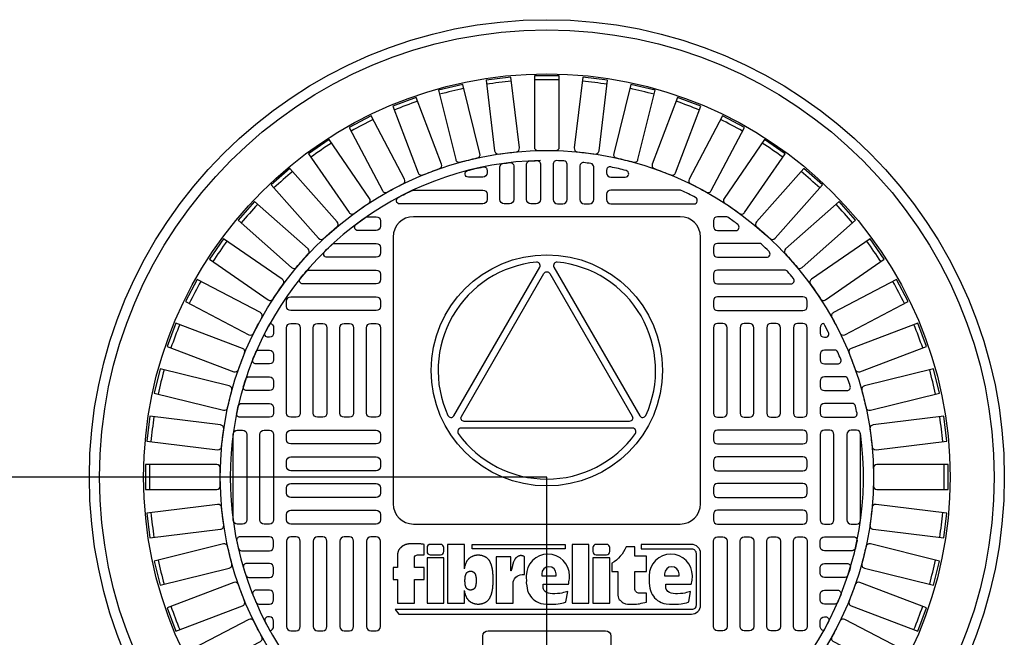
# Model space of a CAD drawing. Extents: x -285 to 5863, y 308 to 3178.
# Tile 226 of 256: x 412 to 430, y 1525 to 1536. Entities that reach past the tile are written whole.
import ezdxf

# ---------------------------------------------------------------- set-up
doc = ezdxf.new("R2010")
doc.units = 0
doc.header["$MEASUREMENT"] = 0
doc.layers.get('0').update_dxf_attribs({"color": 255, "linetype": 'CONTINUOUS'})
doc.layers.add('MONITOR-WELL-COVER', color=2, linetype='CONTINUOUS')
doc.layers.add('MONITOR-WELL-COVER-HATCH', color=252, linetype='CONTINUOUS')

# ---------------------------------------------------------------- blocks, each defined once
blk = doc.blocks.new('A$C50C34665')
at = {"layer": 'MONITOR-WELL-COVER', "color": 2}
for points in [[(-14.269, 5.835), (-14.269, 4.506), (-14.697, 4.506), (-14.697, 3.352), (-14.269, 3.352), (-14.269, 1.045), (-12.643, 1.045), (-12.643, 3.352), (-11.709, 3.352), (-11.709, 4.506), (-12.643, 4.506), (-12.643, 5.428, -0.414214), (-12.331, 5.741), (-11.709, 5.741), (-11.709, 6.746)], [(-3.274, 4.189), (-3.305, 4.189), (-3.305, 5.557), (-4.727, 5.557), (-4.727, 1.045), (-3.101, 1.045), (-3.101, 2.942, -0.414214), (-2.226, 3.817), (-1.997, 3.817), (-1.997, 5.557, 0.015515), (-2.068, 5.593, 0.024733), (-2.115, 5.612, 0.005946), (-2.197, 5.64, 0.01287), (-2.235, 5.651, 0.049414), (-2.322, 5.665, 0.053929), (-2.402, 5.662, 0.036627), (-2.478, 5.644, 0.042565), (-2.54, 5.619, 0.006291), (-2.594, 5.591, 0.008872), (-2.632, 5.57, 0.009321), (-2.693, 5.533, 0.009742), (-2.749, 5.495, 0.028906), (-2.803, 5.453, 0.027693), (-2.853, 5.404, 0.02663), (-2.901, 5.346, 0.041647), (-2.926, 5.305, 0.000265), (-2.952, 5.253, 0.000163), (-2.994, 5.169, 0.000116), (-3.042, 5.073, 0.000666), (-3.051, 5.056, 0.034843), (-3.064, 5.023, 0.014153), (-3.09, 4.939, 0.001676), (-3.109, 4.866, -0.00303), (-3.129, 4.793, -0.000398), (-3.148, 4.723, 0.000724), (-3.168, 4.652, 0.00166), (-3.191, 4.567, 0.006697), (-3.196, 4.546, 0.003794), (-3.2, 4.526, 0.000693), (-3.224, 4.418, 0.000272), (-3.227, 4.405, 0.00002), (-3.267, 4.223, 0.002677), (-3.272, 4.197, 0.000101), (-3.274, 4.189)]]:
    blk.add_lwpolyline(points, format="xyb", dxfattribs=at)
for points in [[(9.294, 6.746), (9.294, 6.308), (14.185, 6.308, -0.414214), (14.596, 5.896), (14.596, 0.849, -0.414214), (14.185, 0.438), (-14.489, 0.438), (-14.159, 0), (14.159, 0, 0.414214), (15.034, 0.875), (15.034, 5.871, 0.414214), (14.159, 6.746)], [(-11.107, 5.741), (-10.106, 5.741, 0.414214), (-9.793, 6.053), (-9.793, 6.433, 0.414214), (-10.106, 6.746), (-11.107, 6.746, 0.414214), (-11.419, 6.433), (-11.419, 6.053, 0.414214)], [(4.943, 5.741), (5.943, 5.741, 0.414214), (6.256, 6.053), (6.256, 6.433, 0.414214), (5.943, 6.746), (4.943, 6.746, 0.414214), (4.63, 6.433), (4.63, 6.053, 0.414214)], [(2.196, 2.199), (1.926, 2.123), (1.782, 2.08), (1.633, 2.042), (1.431, 2.003), (1.205, 1.979), (0.931, 1.97), (0.73, 1.965), (0.504, 1.984), (0.321, 2.018), (0.139, 2.08), (-0.001, 2.186), (-0.092, 2.277), (-0.168, 2.409), (-0.193, 2.505), (-0.193, 2.89), (2.254, 2.89), (2.293, 3.008), (2.311, 3.118), (2.338, 3.294), (2.354, 3.427), (2.36, 3.554), (2.365, 3.707, 1), (-1.821, 3.707), (-1.818, 3.497), (-1.813, 3.24), (-1.818, 3.022), (-1.779, 2.746), (-1.74, 2.508), (-1.692, 2.29), (-1.6, 2.038), (-1.517, 1.888), (-1.406, 1.733), (-1.299, 1.588), (-1.153, 1.442), (-1.003, 1.331), (-0.824, 1.214), (-0.644, 1.127), (-0.411, 1.04), (-0.159, 0.987), (0.147, 0.953), (0.467, 0.948), (0.738, 0.948), (1.034, 0.967), (1.262, 0.996), (1.447, 1.02), (1.611, 1.064), (1.781, 1.103), (1.97, 1.161), (2.009, 1.179)], [(9.823, 1.167), (9.823, 2.024), (9.106, 2.024, -0.414214), (8.668, 2.462), (8.668, 4.125), (9.823, 4.125), (9.823, 5.597), (8.668, 5.597), (8.668, 6.509), (7.832, 6.509, -0.161868), (6.458, 4.921), (6.458, 4.119), (7.043, 4.119), (7.043, 1.839), (7.075, 1.669), (7.115, 1.535), (7.176, 1.429), (7.255, 1.334), (7.346, 1.246), (7.452, 1.158), (7.549, 1.094), (7.774, 1.003), (7.966, 0.967), (8.133, 0.949), (8.276, 0.949), (8.468, 0.949), (8.665, 0.949), (8.83, 0.961), (9, 0.982), (9.137, 1.009), (9.286, 1.046), (9.441, 1.079), (9.635, 1.125)], [(11.69, 2.505), (11.69, 2.89), (14.137, 2.89), (14.176, 3.008), (14.195, 3.118), (14.221, 3.294), (14.238, 3.427), (14.244, 3.554), (14.248, 3.707, 1), (10.063, 3.707), (10.065, 3.497), (10.07, 3.24), (10.065, 3.022), (10.104, 2.746), (10.143, 2.508), (10.192, 2.29), (10.284, 2.038), (10.366, 1.888), (10.478, 1.733), (10.584, 1.588), (10.73, 1.442), (10.88, 1.331), (11.06, 1.214), (11.239, 1.127), (11.472, 1.04), (11.724, 0.987), (12.03, 0.953), (12.35, 0.948), (12.622, 0.948), (12.918, 0.967), (13.146, 0.996), (13.33, 1.02), (13.495, 1.064), (13.665, 1.103), (13.854, 1.161), (13.893, 1.179), (14.079, 2.199), (13.809, 2.123), (13.665, 2.08), (13.516, 2.042), (13.314, 2.003), (13.089, 1.979), (12.815, 1.97), (12.613, 1.965), (12.387, 1.984), (12.205, 2.018), (12.022, 2.08), (11.883, 2.186), (11.791, 2.277), (11.715, 2.409)], [(1.07, 3.707), (1.07, 3.888, 1), (-0.329, 3.888), (-0.329, 3.707)], [(12.953, 3.707), (12.953, 3.888, 1), (11.554, 3.888), (11.554, 3.707)]]:
    blk.add_lwpolyline(points, format="xyb", close=True, dxfattribs=at)
for points in [[(-11.709, 6.746), (-11.801, 6.758), (-11.882, 6.768), (-11.953, 6.777), (-12.016, 6.784), (-12.071, 6.791), (-12.121, 6.796), (-12.168, 6.8), (-12.212, 6.803), (-12.255, 6.806), (-12.297, 6.808), (-12.339, 6.81), (-12.381, 6.811), (-12.422, 6.812), (-12.463, 6.813), (-12.504, 6.814), (-12.545, 6.814), (-12.586, 6.814), (-12.627, 6.814), (-12.669, 6.814), (-12.711, 6.814), (-12.753, 6.814), (-12.796, 6.813), (-12.84, 6.811), (-12.884, 6.81), (-12.93, 6.808), (-12.975, 6.805), (-13.021, 6.802), (-13.067, 6.799), (-13.111, 6.795), (-13.154, 6.791), (-13.196, 6.786), (-13.235, 6.781), (-13.271, 6.776), (-13.306, 6.77), (-13.338, 6.764), (-13.368, 6.757), (-13.396, 6.751), (-13.424, 6.744), (-13.45, 6.736), (-13.476, 6.729), (-13.501, 6.721), (-13.525, 6.713), (-13.549, 6.704), (-13.573, 6.695), (-13.597, 6.686), (-13.62, 6.676), (-13.643, 6.665), (-13.665, 6.653), (-13.688, 6.641), (-13.71, 6.628), (-13.731, 6.614), (-13.752, 6.6), (-13.772, 6.586), (-13.792, 6.572), (-13.81, 6.558), (-13.827, 6.545), (-13.843, 6.532), (-13.858, 6.519), (-13.873, 6.507), (-13.887, 6.494), (-13.901, 6.481), (-13.915, 6.468), (-13.93, 6.454), (-13.946, 6.44), (-13.963, 6.424), (-13.981, 6.408), (-13.999, 6.39), (-14.018, 6.372), (-14.037, 6.353), (-14.055, 6.334), (-14.073, 6.314), (-14.091, 6.293), (-14.107, 6.272), (-14.123, 6.25), (-14.137, 6.227), (-14.151, 6.204), (-14.164, 6.179), (-14.177, 6.153), (-14.189, 6.125), (-14.2, 6.096), (-14.211, 6.064), (-14.221, 6.032), (-14.231, 5.998), (-14.24, 5.964), (-14.248, 5.931), (-14.256, 5.898), (-14.263, 5.865), (-14.269, 5.835)], [(-7.802, 4.377), (-7.802, 6.746), (-9.428, 6.746), (-9.428, 1.045), (-7.802, 1.045), (-7.802, 2.293)], [(-7.802, 4.377), (-7.798, 4.4), (-7.789, 4.446), (-7.779, 4.492), (-7.769, 4.537), (-7.759, 4.582), (-7.748, 4.626), (-7.737, 4.668), (-7.726, 4.71), (-7.714, 4.751), (-7.702, 4.791), (-7.689, 4.829), (-7.676, 4.868), (-7.662, 4.905), (-7.647, 4.941), (-7.632, 4.977), (-7.616, 5.011), (-7.599, 5.045), (-7.582, 5.079), (-7.564, 5.112), (-7.545, 5.144), (-7.526, 5.176), (-7.505, 5.207), (-7.484, 5.237), (-7.462, 5.267), (-7.439, 5.297), (-7.415, 5.325), (-7.391, 5.352), (-7.366, 5.379), (-7.34, 5.404), (-7.313, 5.428), (-7.286, 5.452), (-7.258, 5.474), (-7.229, 5.495), (-7.198, 5.515), (-7.167, 5.534), (-7.135, 5.553), (-7.101, 5.571), (-7.065, 5.589), (-7.029, 5.606), (-6.991, 5.622), (-6.953, 5.637), (-6.914, 5.651), (-6.874, 5.665), (-6.834, 5.677), (-6.793, 5.688), (-6.752, 5.697), (-6.711, 5.705), (-6.67, 5.712), (-6.629, 5.718), (-6.588, 5.722), (-6.547, 5.725), (-6.506, 5.727), (-6.464, 5.727), (-6.423, 5.727), (-6.382, 5.725), (-6.341, 5.722), (-6.3, 5.718), (-6.259, 5.712), (-6.218, 5.705), (-6.177, 5.697), (-6.136, 5.688), (-6.095, 5.677), (-6.055, 5.665), (-6.015, 5.651), (-5.976, 5.637), (-5.938, 5.622), (-5.9, 5.606), (-5.864, 5.589), (-5.828, 5.571), (-5.794, 5.553), (-5.762, 5.534), (-5.731, 5.515), (-5.7, 5.495), (-5.671, 5.474), (-5.643, 5.452), (-5.616, 5.428), (-5.589, 5.404), (-5.563, 5.379), (-5.538, 5.352), (-5.514, 5.325), (-5.49, 5.297), (-5.467, 5.267), (-5.445, 5.237), (-5.424, 5.207), (-5.403, 5.176), (-5.384, 5.144), (-5.365, 5.112), (-5.347, 5.079), (-5.33, 5.045), (-5.313, 5.011), (-5.297, 4.977), (-5.282, 4.941), (-5.267, 4.905), (-5.253, 4.868), (-5.24, 4.829), (-5.227, 4.791), (-5.215, 4.751), (-5.203, 4.71), (-5.192, 4.668), (-5.181, 4.626), (-5.17, 4.582), (-5.16, 4.537), (-5.15, 4.492), (-5.14, 4.446), (-5.131, 4.4), (-5.122, 4.354), (-5.114, 4.308), (-5.107, 4.263), (-5.101, 4.219), (-5.096, 4.177), (-5.091, 4.136), (-5.087, 4.095), (-5.083, 4.056), (-5.08, 4.017), (-5.078, 3.978), (-5.075, 3.94), (-5.073, 3.903), (-5.07, 3.865), (-5.067, 3.827), (-5.065, 3.789), (-5.062, 3.752), (-5.059, 3.715), (-5.057, 3.678), (-5.054, 3.642), (-5.052, 3.606), (-5.05, 3.571), (-5.049, 3.536), (-5.047, 3.502), (-5.046, 3.468), (-5.045, 3.434), (-5.045, 3.401), (-5.044, 3.368), (-5.044, 3.335), (-5.044, 3.302), (-5.045, 3.268), (-5.045, 3.235), (-5.046, 3.201), (-5.047, 3.168), (-5.049, 3.133), (-5.05, 3.099), (-5.052, 3.063), (-5.054, 3.028), (-5.057, 2.991), (-5.059, 2.955), (-5.062, 2.918), (-5.065, 2.88), (-5.067, 2.843), (-5.07, 2.805), (-5.073, 2.767), (-5.075, 2.729), (-5.078, 2.691), (-5.08, 2.653), (-5.083, 2.614), (-5.087, 2.574), (-5.091, 2.534), (-5.096, 2.493), (-5.101, 2.45), (-5.107, 2.406), (-5.114, 2.361), (-5.122, 2.316), (-5.131, 2.27), (-5.14, 2.224), (-5.15, 2.178), (-5.16, 2.132), (-5.17, 2.088), (-5.181, 2.044), (-5.192, 2.001), (-5.203, 1.96), (-5.215, 1.919), (-5.227, 1.879), (-5.24, 1.84), (-5.253, 1.802), (-5.267, 1.765), (-5.282, 1.729), (-5.297, 1.693), (-5.313, 1.658), (-5.33, 1.624), (-5.347, 1.591), (-5.365, 1.558), (-5.384, 1.526), (-5.403, 1.494), (-5.424, 1.463), (-5.445, 1.432), (-5.467, 1.402), (-5.49, 1.373), (-5.514, 1.344), (-5.538, 1.317), (-5.563, 1.291), (-5.589, 1.265), (-5.616, 1.241), (-5.643, 1.218), (-5.671, 1.196), (-5.7, 1.175), (-5.731, 1.155), (-5.762, 1.135), (-5.794, 1.116), (-5.828, 1.098), (-5.864, 1.081), (-5.9, 1.064), (-5.938, 1.048), (-5.976, 1.032), (-6.015, 1.018), (-6.055, 1.005), (-6.095, 0.993), (-6.136, 0.982), (-6.177, 0.973), (-6.218, 0.964), (-6.259, 0.958), (-6.3, 0.952), (-6.341, 0.948), (-6.382, 0.945), (-6.423, 0.943), (-6.464, 0.942), (-6.506, 0.943), (-6.547, 0.945), (-6.588, 0.948), (-6.629, 0.952), (-6.67, 0.958), (-6.711, 0.964), (-6.752, 0.973), (-6.793, 0.982), (-6.834, 0.993), (-6.874, 1.005), (-6.914, 1.018), (-6.953, 1.032), (-6.991, 1.048), (-7.029, 1.064), (-7.065, 1.081), (-7.101, 1.098), (-7.135, 1.116), (-7.167, 1.135), (-7.198, 1.155), (-7.229, 1.175), (-7.258, 1.196), (-7.286, 1.218), (-7.313, 1.241), (-7.34, 1.265), (-7.366, 1.291), (-7.391, 1.317), (-7.415, 1.344), (-7.439, 1.373), (-7.462, 1.402), (-7.484, 1.432), (-7.505, 1.463), (-7.526, 1.494), (-7.545, 1.526), (-7.564, 1.558), (-7.582, 1.591), (-7.599, 1.624), (-7.616, 1.658), (-7.632, 1.693), (-7.647, 1.729), (-7.662, 1.765), (-7.676, 1.802), (-7.689, 1.84), (-7.702, 1.879), (-7.714, 1.919), (-7.726, 1.96), (-7.737, 2.001), (-7.748, 2.044), (-7.759, 2.088), (-7.769, 2.132), (-7.779, 2.178), (-7.789, 2.224), (-7.798, 2.27), (-7.802, 2.293)]]:
    blk.add_lwpolyline(points, dxfattribs=at)
for points in [[(-7.065, 6.308), (-7.065, 6.746), (1.945, 6.746), (1.945, 6.308)], [(2.608, 1.045), (4.234, 1.045), (4.234, 6.746), (2.608, 6.746)], [(-11.419, 1.045), (-9.793, 1.045), (-9.793, 5.446), (-11.419, 5.446)], [(4.63, 1.045), (6.256, 1.045), (6.256, 5.446), (4.63, 5.446)], [(-6.67, 3.137), (-6.671, 3.123), (-6.672, 3.11), (-6.673, 3.096), (-6.674, 3.081), (-6.675, 3.067), (-6.676, 3.053), (-6.677, 3.038), (-6.678, 3.024), (-6.679, 3.009), (-6.68, 2.995), (-6.681, 2.98), (-6.682, 2.965), (-6.683, 2.95), (-6.685, 2.935), (-6.687, 2.919), (-6.689, 2.903), (-6.691, 2.886), (-6.694, 2.869), (-6.697, 2.851), (-6.7, 2.834), (-6.704, 2.816), (-6.707, 2.799), (-6.711, 2.781), (-6.715, 2.764), (-6.719, 2.748), (-6.723, 2.731), (-6.728, 2.715), (-6.732, 2.7), (-6.737, 2.685), (-6.742, 2.67), (-6.747, 2.655), (-6.752, 2.641), (-6.758, 2.627), (-6.764, 2.613), (-6.77, 2.6), (-6.776, 2.587), (-6.783, 2.574), (-6.789, 2.562), (-6.797, 2.55), (-6.804, 2.537), (-6.812, 2.525), (-6.82, 2.514), (-6.829, 2.502), (-6.837, 2.491), (-6.846, 2.48), (-6.856, 2.47), (-6.865, 2.46), (-6.875, 2.45), (-6.885, 2.441), (-6.896, 2.432), (-6.907, 2.424), (-6.918, 2.415), (-6.929, 2.408), (-6.941, 2.4), (-6.954, 2.393), (-6.967, 2.386), (-6.98, 2.38), (-6.994, 2.373), (-7.008, 2.367), (-7.023, 2.361), (-7.038, 2.356), (-7.053, 2.351), (-7.069, 2.346), (-7.084, 2.342), (-7.1, 2.338), (-7.115, 2.335), (-7.131, 2.332), (-7.147, 2.33), (-7.162, 2.329), (-7.178, 2.328), (-7.194, 2.327), (-7.21, 2.327), (-7.225, 2.327), (-7.241, 2.328), (-7.257, 2.329), (-7.273, 2.33), (-7.288, 2.332), (-7.304, 2.335), (-7.32, 2.338), (-7.335, 2.342), (-7.351, 2.346), (-7.366, 2.351), (-7.381, 2.356), (-7.396, 2.361), (-7.411, 2.367), (-7.425, 2.373), (-7.439, 2.38), (-7.453, 2.386), (-7.466, 2.393), (-7.478, 2.4), (-7.49, 2.408), (-7.502, 2.415), (-7.513, 2.424), (-7.523, 2.432), (-7.534, 2.441), (-7.544, 2.45), (-7.554, 2.46), (-7.564, 2.47), (-7.573, 2.48), (-7.582, 2.491), (-7.591, 2.502), (-7.599, 2.514), (-7.607, 2.525), (-7.615, 2.537), (-7.623, 2.55), (-7.63, 2.562), (-7.637, 2.574), (-7.643, 2.587), (-7.65, 2.6), (-7.656, 2.613), (-7.661, 2.627), (-7.667, 2.641), (-7.672, 2.655), (-7.677, 2.67), (-7.682, 2.685), (-7.687, 2.7), (-7.691, 2.715), (-7.696, 2.731), (-7.7, 2.748), (-7.704, 2.764), (-7.708, 2.781), (-7.712, 2.799), (-7.716, 2.816), (-7.719, 2.834), (-7.722, 2.851), (-7.725, 2.869), (-7.728, 2.886), (-7.731, 2.903), (-7.733, 2.919), (-7.734, 2.935), (-7.736, 2.95), (-7.737, 2.965), (-7.738, 2.98), (-7.739, 2.995), (-7.74, 3.009), (-7.741, 3.024), (-7.742, 3.038), (-7.743, 3.053), (-7.744, 3.067), (-7.745, 3.081), (-7.746, 3.096), (-7.747, 3.11), (-7.748, 3.123), (-7.749, 3.137), (-7.75, 3.151), (-7.75, 3.164), (-7.751, 3.177), (-7.751, 3.19), (-7.752, 3.203), (-7.752, 3.215), (-7.752, 3.228), (-7.752, 3.241), (-7.752, 3.253), (-7.752, 3.266), (-7.752, 3.279), (-7.751, 3.292), (-7.751, 3.305), (-7.75, 3.318), (-7.75, 3.331), (-7.749, 3.344), (-7.748, 3.358), (-7.747, 3.372), (-7.746, 3.386), (-7.745, 3.4), (-7.744, 3.414), (-7.743, 3.429), (-7.742, 3.443), (-7.741, 3.458), (-7.74, 3.472), (-7.739, 3.487), (-7.738, 3.501), (-7.737, 3.516), (-7.736, 3.531), (-7.734, 3.547), (-7.733, 3.562), (-7.731, 3.579), (-7.728, 3.595), (-7.725, 3.613), (-7.722, 3.63), (-7.719, 3.647), (-7.716, 3.665), (-7.712, 3.683), (-7.708, 3.7), (-7.704, 3.717), (-7.7, 3.734), (-7.696, 3.75), (-7.691, 3.766), (-7.687, 3.782), (-7.682, 3.797), (-7.677, 3.812), (-7.672, 3.826), (-7.667, 3.84), (-7.661, 3.854), (-7.656, 3.868), (-7.65, 3.881), (-7.643, 3.894), (-7.637, 3.907), (-7.63, 3.92), (-7.623, 3.932), (-7.615, 3.944), (-7.607, 3.956), (-7.599, 3.968), (-7.591, 3.979), (-7.582, 3.99), (-7.573, 4.001), (-7.564, 4.012), (-7.554, 4.022), (-7.544, 4.031), (-7.534, 4.041), (-7.523, 4.049), (-7.513, 4.058), (-7.502, 4.066), (-7.49, 4.074), (-7.478, 4.081), (-7.466, 4.088), (-7.453, 4.095), (-7.439, 4.102), (-7.425, 4.108), (-7.411, 4.114), (-7.396, 4.12), (-7.381, 4.126), (-7.366, 4.131), (-7.351, 4.135), (-7.335, 4.14), (-7.32, 4.143), (-7.304, 4.146), (-7.288, 4.149), (-7.273, 4.151), (-7.257, 4.153), (-7.241, 4.154), (-7.225, 4.155), (-7.21, 4.155), (-7.194, 4.155), (-7.178, 4.154), (-7.162, 4.153), (-7.147, 4.151), (-7.131, 4.149), (-7.115, 4.146), (-7.1, 4.143), (-7.084, 4.14), (-7.069, 4.135), (-7.053, 4.131), (-7.038, 4.126), (-7.023, 4.12), (-7.008, 4.114), (-6.994, 4.108), (-6.98, 4.102), (-6.967, 4.095), (-6.954, 4.088), (-6.941, 4.081), (-6.929, 4.074), (-6.918, 4.066), (-6.907, 4.058), (-6.896, 4.049), (-6.885, 4.041), (-6.875, 4.031), (-6.865, 4.022), (-6.856, 4.012), (-6.846, 4.001), (-6.837, 3.99), (-6.829, 3.979), (-6.82, 3.968), (-6.812, 3.956), (-6.804, 3.944), (-6.797, 3.932), (-6.789, 3.92), (-6.783, 3.907), (-6.776, 3.894), (-6.77, 3.881), (-6.764, 3.868), (-6.758, 3.854), (-6.752, 3.84), (-6.747, 3.826), (-6.742, 3.812), (-6.737, 3.797), (-6.732, 3.782), (-6.728, 3.766), (-6.723, 3.75), (-6.719, 3.734), (-6.715, 3.717), (-6.711, 3.7), (-6.707, 3.683), (-6.704, 3.665), (-6.7, 3.647), (-6.697, 3.63), (-6.694, 3.613), (-6.691, 3.595), (-6.689, 3.579), (-6.687, 3.562), (-6.685, 3.547), (-6.683, 3.531), (-6.682, 3.516), (-6.681, 3.501), (-6.68, 3.487), (-6.679, 3.472), (-6.678, 3.458), (-6.677, 3.443), (-6.676, 3.429), (-6.675, 3.414), (-6.674, 3.4), (-6.673, 3.386), (-6.672, 3.372), (-6.671, 3.358), (-6.67, 3.344), (-6.669, 3.331), (-6.669, 3.318), (-6.668, 3.305), (-6.668, 3.292), (-6.667, 3.279), (-6.667, 3.266), (-6.667, 3.253), (-6.667, 3.241), (-6.667, 3.228), (-6.667, 3.215), (-6.667, 3.203), (-6.668, 3.19), (-6.668, 3.177), (-6.669, 3.164), (-6.669, 3.151)]]:
    blk.add_lwpolyline(points, close=True, dxfattribs=at)

msp = doc.modelspace()

# ---------------------------------------------------------------- linework, layer by layer
for p, q in [((421.38773, 1528.05582), (-169.39339, 1528.05582)), ((421.38773, 1440.64763), (421.38773, 1528.05582))]:
    msp.add_line(p, q)
at = {"layer": 'MONITOR-WELL-COVER', "color": 2}
for points in [[(418.92808, 1532.85897, 0.41421356), (418.55308, 1532.48397), (418.55308, 1527.56468, 0.41421356), (418.92808, 1527.18968), (423.84738, 1527.18968, 0.41421356), (424.22238, 1527.56468), (424.22238, 1532.48397, 0.41421356), (423.84738, 1532.85897)], [(419.67356, 1529.18668), (421.25545, 1531.92761, 0.60977257), (421.19533, 1532.02107, 0.51509157), (419.56256, 1529.19199, 0.60977257)], [(423.2132, 1529.19265, 0.5150917), (421.57942, 1532.02114, 0.6097725), (421.51932, 1531.92766), (423.1022, 1529.1873, 0.6097725)], [(422.96303, 1529.17684, -0.57736514), (422.90892, 1529.08307), (419.86577, 1529.08253, -0.57736506), (419.81162, 1529.17627), (421.33273, 1531.81172, -0.5773206), (421.44098, 1531.81174)], [(419.75527, 1528.85853, 0.51479584), (423.02061, 1528.85912, 0.60993291), (422.96973, 1528.95792), (419.80612, 1528.95735, 0.60993291)]]:
    msp.add_lwpolyline(points, format="xyb", close=True, dxfattribs=at)
at = {"layer": 'MONITOR-WELL-COVER', "color": 2, "flags": 128}
msp.add_lwpolyline([(420.30505, 1523.25267, -0.41421356), (420.20663, 1523.35109), (420.20663, 1525.12275, -0.41421356), (420.30505, 1525.22117), (422.47041, 1525.22117, -0.41421356), (422.56883, 1525.12275), (422.56883, 1523.35109, -0.41421356), (422.47041, 1523.25267)], format="xyb", close=True, dxfattribs=at)
at = {"layer": 'MONITOR-WELL-COVER', "color": 4}
msp.add_circle((421.38773, 1528.05582), 8.4375, dxfattribs=at)
at = {"layer": 'MONITOR-WELL-COVER', "color": 1}
msp.add_circle((421.38773, 1528.05582), 8.25, dxfattribs=at)
at = {"layer": 'MONITOR-WELL-COVER', "color": 2}
for centre, radius in [((421.38773, 1528.05582), 7.4375), ((421.38773, 1530.02432), 2.13227)]:
    msp.add_circle(centre, radius, dxfattribs=at)
at = {"layer": 'MONITOR-WELL-COVER-HATCH', "linetype": 'Continuous'}
for p, q in [((416.34836, 1530.7133), (416.34836, 1530.7133)), ((426.4271, 1530.7133), (426.4271, 1530.7133)), ((416.26962, 1530.39834), (416.26962, 1530.39834)), ((426.50584, 1530.39834), (426.50584, 1530.39834)), ((416.34836, 1530.22117), (416.34836, 1530.22117)), ((426.4271, 1530.22117), (426.4271, 1530.22117)), ((426.4271, 1525.89046), (426.4271, 1525.89046)), ((416.26962, 1525.7133), (416.26962, 1525.7133)), ((426.50584, 1525.7133), (426.50584, 1525.7133)), ((426.4271, 1525.39834), (426.4271, 1525.39834))]:
    msp.add_line(p, q, dxfattribs=at)
for points in [[(421.22397, 1534.07864, -0.00491171), (421.55149, 1534.07864, 0.41709369), (421.6179, 1534.14439), (421.6179, 1535.46044), (421.15756, 1535.46044), (421.15756, 1534.14439, 0.41709369), (421.22397, 1534.07864)], [(419.78738, 1533.86443, -0.00491171), (420.10538, 1533.94281, 0.41709369), (420.15412, 1534.02255), (419.83917, 1535.30035), (419.39221, 1535.19019), (419.70716, 1533.91239, 0.41709369), (419.78738, 1533.86443)], [(420.4992, 1534.01498, -0.00491171), (420.82432, 1534.05446, 0.41709369), (420.88232, 1534.12775), (420.72369, 1535.43419), (420.26671, 1535.37871), (420.42535, 1534.07226, 0.41709369), (420.4992, 1534.01498)], [(421.95114, 1534.05446, -0.00491171), (422.27627, 1534.01498, 0.41709369), (422.35011, 1534.07226), (422.50875, 1535.37871), (422.05177, 1535.43419), (421.89314, 1534.12775, 0.41709369), (421.95114, 1534.05446)], [(422.67008, 1533.94281, -0.00491171), (422.98808, 1533.86443, 0.41709369), (423.0683, 1533.91239), (423.38325, 1535.19019), (422.93629, 1535.30035), (422.62134, 1534.02255, 0.41709369), (422.67008, 1533.94281)], [(419.09889, 1533.62918, -0.00491171), (419.40513, 1533.74532, 0.41709369), (419.4439, 1533.83035), (418.97723, 1535.06088), (418.54681, 1534.89764), (419.01348, 1533.66712, 0.41709369), (419.09889, 1533.62918)], [(423.37033, 1533.74532, -0.00491171), (423.67657, 1533.62918, 0.41709369), (423.76198, 1533.66712), (424.22865, 1534.89764), (423.79824, 1535.06088), (423.33156, 1533.83035, 0.41709369), (423.37033, 1533.74532)], [(418.44379, 1533.31266, -0.00491171), (418.73379, 1533.46486, 0.41709369), (418.76203, 1533.55395), (418.15043, 1534.71925), (417.74283, 1534.50532), (418.35443, 1533.34002, 0.41709369), (418.44379, 1533.31266)], [(424.04167, 1533.46486, -0.00491171), (424.33167, 1533.31266, 0.41709369), (424.42103, 1533.34002), (425.03263, 1534.50532), (424.62503, 1534.71925), (424.01343, 1533.55395, 0.41709369), (424.04167, 1533.46486)], [(417.83161, 1532.91947, -0.00491171), (418.10115, 1533.10553, 0.41709369), (418.11845, 1533.19737), (417.37085, 1534.28045), (416.992, 1534.01895), (417.7396, 1532.93587, 0.41709369), (417.83161, 1532.91947)], [(424.67431, 1533.10553, -0.00491171), (424.94385, 1532.91947, 0.41709369), (425.03586, 1532.93587), (425.78346, 1534.01895), (425.40461, 1534.28045), (424.65701, 1533.19737, 0.41709369), (424.67431, 1533.10553)], [(417.27129, 1532.45537, -0.00491171), (417.51644, 1532.67255, 0.41709369), (417.52254, 1532.76581), (416.64984, 1533.75088), (416.30528, 1533.44563), (417.17798, 1532.46055, 0.41709369), (417.27129, 1532.45537)], [(425.25902, 1532.67255, -0.00491171), (425.50417, 1532.45537, 0.41709369), (425.59748, 1532.46055), (426.47018, 1533.44563), (426.12562, 1533.75088), (425.25292, 1532.76581, 0.41709369), (425.25902, 1532.67255)], [(416.77099, 1531.92711, -0.00491171), (416.98818, 1532.17226, 0.41709369), (416.98299, 1532.26557), (415.99792, 1533.13827), (415.69266, 1532.79371), (416.67774, 1531.92101, 0.41709369), (416.77099, 1531.92711)], [(425.78728, 1532.17226, -0.00491171), (426.00447, 1531.92711, 0.41709369), (426.09772, 1531.92101), (427.0828, 1532.79371), (426.77754, 1533.13827), (425.79247, 1532.26557, 0.41709369), (425.78728, 1532.17226)], [(416.33802, 1531.3424, -0.00491171), (416.52407, 1531.61194, 0.41709369), (416.50768, 1531.70395), (415.4246, 1532.45154), (415.1631, 1532.0727), (416.24618, 1531.3251, 0.41709369), (416.33802, 1531.3424)], [(426.25139, 1531.61194, -0.00491171), (426.43744, 1531.3424, 0.41709369), (426.52928, 1531.3251), (427.61236, 1532.0727), (427.35086, 1532.45154), (426.26778, 1531.70395, 0.41709369), (426.25139, 1531.61194)], [(415.97869, 1530.70976, -0.00491171), (416.13089, 1530.99976, 0.41709369), (416.10353, 1531.08912), (414.93823, 1531.70072), (414.7243, 1531.29311), (415.8896, 1530.68152, 0.41709369), (415.97869, 1530.70976)], [(426.64457, 1530.99976, -0.00491171), (426.79677, 1530.70976, 0.41709369), (426.88586, 1530.68152), (428.05116, 1531.29311), (427.83723, 1531.70072), (426.67193, 1531.08912, 0.41709369), (426.64457, 1530.99976)], [(415.69823, 1530.03842, -0.00491171), (415.81437, 1530.34466, 0.41709369), (415.77643, 1530.43007), (414.54591, 1530.89674), (414.38267, 1530.46632), (415.61319, 1529.99965, 0.41709369), (415.69823, 1530.03842)], [(426.96109, 1530.34466, -0.00491171), (427.07723, 1530.03842, 0.41709369), (427.16227, 1529.99965), (428.39279, 1530.46632), (428.22955, 1530.89674), (426.99903, 1530.43007, 0.41709369), (426.96109, 1530.34466)], [(415.50073, 1529.33817, -0.00491171), (415.57911, 1529.65617, 0.41709369), (415.53116, 1529.73639), (414.25336, 1530.05134), (414.14319, 1529.60438), (415.42099, 1529.28943, 0.41709369), (415.50073, 1529.33817)], [(427.19635, 1529.65617, -0.00491171), (427.27473, 1529.33817, 0.41709369), (427.35447, 1529.28943), (428.63227, 1529.60438), (428.5221, 1530.05134), (427.2443, 1529.73639, 0.41709369), (427.19635, 1529.65617)], [(415.38909, 1528.61922, -0.00491171), (415.42856, 1528.94435, 0.41709369), (415.37129, 1529.0182), (414.06484, 1529.17683), (414.00936, 1528.71986), (415.3158, 1528.56123, 0.41709369), (415.38909, 1528.61922)], [(427.3469, 1528.94435, -0.00491171), (427.38637, 1528.61922, 0.41709369), (427.45966, 1528.56123), (428.7661, 1528.71986), (428.71062, 1529.17683), (427.40417, 1529.0182, 0.41709369), (427.3469, 1528.94435)], [(415.36491, 1527.89206, -0.00491171), (415.36491, 1528.21958, 0.41709369), (415.29915, 1528.28598), (413.98311, 1528.28598), (413.98311, 1527.82565), (415.29915, 1527.82565, 0.41709369), (415.36491, 1527.89206)], [(427.41055, 1528.21958, -0.00491171), (427.41055, 1527.89206, 0.41709369), (427.47631, 1527.82565), (428.79235, 1527.82565), (428.79235, 1528.28598), (427.47631, 1528.28598, 0.41709369), (427.41055, 1528.21958)], [(415.42856, 1527.16728, -0.00491171), (415.38909, 1527.49241, 0.41709369), (415.3158, 1527.55041), (414.00936, 1527.39178), (414.06484, 1526.9348), (415.37129, 1527.09343, 0.41709369), (415.42856, 1527.16728)], [(427.38637, 1527.49241, -0.00491171), (427.3469, 1527.16728, 0.41709369), (427.40417, 1527.09343), (428.71062, 1526.9348), (428.7661, 1527.39178), (427.45966, 1527.55041, 0.41709369), (427.38637, 1527.49241)], [(415.57911, 1526.45546, -0.00491171), (415.50073, 1526.77346, 0.41709369), (415.42099, 1526.8222), (414.14319, 1526.50725), (414.25336, 1526.0603), (415.53116, 1526.37525, 0.41709369), (415.57911, 1526.45546)], [(427.27473, 1526.77346, -0.00491171), (427.19635, 1526.45546, 0.41709369), (427.2443, 1526.37525), (428.5221, 1526.0603), (428.63227, 1526.50725), (427.35447, 1526.8222, 0.41709369), (427.27473, 1526.77346)], [(415.81437, 1525.76698, -0.00491171), (415.69823, 1526.07321, 0.41709369), (415.61319, 1526.11199), (414.38267, 1525.64531), (414.54591, 1525.21489), (415.77643, 1525.68157, 0.41709369), (415.81437, 1525.76698)], [(427.07723, 1526.07321, -0.00491171), (426.96109, 1525.76698, 0.41709369), (426.99903, 1525.68157), (428.22955, 1525.21489), (428.39279, 1525.64531), (427.16227, 1526.11199, 0.41709369), (427.07723, 1526.07321)], [(416.13089, 1525.11187, -0.00491171), (415.97869, 1525.40188, 0.41709369), (415.8896, 1525.43012), (414.7243, 1524.81852), (414.93823, 1524.41092), (416.10353, 1525.02251, 0.41709369), (416.13089, 1525.11187)], [(426.79677, 1525.40188, -0.00491171), (426.64457, 1525.11187, 0.41709369), (426.67193, 1525.02251), (427.83723, 1524.41092), (428.05116, 1524.81852), (426.88586, 1525.43012, 0.41709369), (426.79677, 1525.40188)]]:
    msp.add_lwpolyline(points, format="xyb", dxfattribs=at)
for points in [[(420.77749, 1533.79474), (420.77749, 1533.17393, -0.41421356), (420.69875, 1533.09519), (420.60033, 1533.09519, -0.41421356), (420.52159, 1533.17393), (420.52159, 1533.77788, -0.37391113), (420.5754, 1533.83977, -0.00571073), (420.70772, 1533.85682, -0.4488195)], [(421.26962, 1533.83122), (421.26962, 1533.17393, -0.41421356), (421.19088, 1533.09519), (421.09245, 1533.09519, -0.41421356), (421.01371, 1533.17393), (421.01371, 1533.82564, -0.39850223), (421.07284, 1533.88804, -0.00566907), (421.20517, 1533.89368, -0.42339996)], [(421.50584, 1533.83122), (421.50584, 1533.17393, 0.41421356), (421.58458, 1533.09519), (421.68301, 1533.09519, 0.41421356), (421.76175, 1533.17393), (421.76175, 1533.82564, 0.39850223), (421.70262, 1533.88804, 0.00566907), (421.57029, 1533.89368, 0.42339996)], [(421.99797, 1533.79474), (421.99797, 1533.17393, 0.41421356), (422.07671, 1533.09519), (422.17513, 1533.09519, 0.41421356), (422.25387, 1533.17393), (422.25387, 1533.77788, 0.37391113), (422.20006, 1533.83977, 0.00571073), (422.06774, 1533.85682, 0.4488195)], [(420.28537, 1533.71541), (420.28537, 1533.66605, -0.41421356), (420.20663, 1533.58731), (419.9403, 1533.58731, -0.88078983), (419.92465, 1533.71032, -0.01255242), (420.21027, 1533.77662, -0.47499675)], [(422.49009, 1533.71541), (422.49009, 1533.66605, 0.41421356), (422.56883, 1533.58731), (422.83516, 1533.58731, 0.88078983), (422.85081, 1533.71032, 0.01255242), (422.56519, 1533.77662, 0.47499675)], [(418.67503, 1533.09519, -0.78128622), (418.64569, 1533.21287, -0.01267427), (418.91053, 1533.34519, -0.10993883), (418.93704, 1533.35109), (420.20663, 1533.35109, -0.41421356), (420.28537, 1533.27235), (420.28537, 1533.17393, -0.41421356), (420.20663, 1533.09519)], [(424.10043, 1533.09519, 0.78128622), (424.12977, 1533.21287, 0.01267427), (423.86493, 1533.34519, 0.10993883), (423.83842, 1533.35109), (422.56883, 1533.35109, 0.41421356), (422.49009, 1533.27235), (422.49009, 1533.17393, 0.41421356), (422.56883, 1533.09519)], [(418.04835, 1532.84774, -0.15334179), (418.08408, 1532.85897), (418.23812, 1532.85897, -0.41421356), (418.31686, 1532.78023), (418.31686, 1532.6818, -0.41421356), (418.23812, 1532.60306), (417.90375, 1532.60306, -0.71935754), (417.86607, 1532.71542, -0.00964206)], [(424.72711, 1532.84774, 0.15334179), (424.69138, 1532.85897), (424.53734, 1532.85897, 0.41421356), (424.4586, 1532.78023), (424.4586, 1532.6818, 0.41421356), (424.53734, 1532.60306), (424.87171, 1532.60306, 0.71935754), (424.90939, 1532.71542, 0.00964206)], [(417.42901, 1532.3503, -0.18836628), (417.47137, 1532.36684), (418.23812, 1532.36684, -0.41421356), (418.31686, 1532.2881), (418.31686, 1532.18968, -0.41421356), (418.23812, 1532.11094), (417.33396, 1532.11094, -0.67100778), (417.29011, 1532.21797, -0.0082117)], [(425.34645, 1532.3503, 0.18836628), (425.30409, 1532.36684), (424.53734, 1532.36684, 0.41421356), (424.4586, 1532.2881), (424.4586, 1532.18968, 0.41421356), (424.53734, 1532.11094), (425.4415, 1532.11094, 0.67100778), (425.48535, 1532.21797, 0.0082117)], [(416.88844, 1531.61881, -0.63010886), (416.83977, 1531.72053, -0.00736221), (416.94965, 1531.85285, -0.21918356), (416.99714, 1531.87472), (418.23812, 1531.87472, -0.41421356), (418.31686, 1531.79598), (418.31686, 1531.69755, -0.41421356), (418.23812, 1531.61881)], [(425.88702, 1531.61881, 0.63010886), (425.93569, 1531.72053, 0.00736221), (425.82581, 1531.85285, 0.21918356), (425.77832, 1531.87472), (424.53734, 1531.87472, 0.41421356), (424.4586, 1531.79598), (424.4586, 1531.69755, 0.41421356), (424.53734, 1531.61881)], [(416.07837, 1530.39834), (416.26962, 1530.39834, -0.41421356), (416.34836, 1530.3196), (416.34836, 1530.22117, -0.41421356), (416.26962, 1530.14243), (416.02404, 1530.14243, -0.53078582), (415.96603, 1530.22818, -0.00613229), (416.02094, 1530.3605, -0.29982265)], [(426.69709, 1530.39834), (426.50584, 1530.39834, 0.41421356), (426.4271, 1530.3196), (426.4271, 1530.22117, 0.41421356), (426.50584, 1530.14243), (426.75142, 1530.14243, 0.53078582), (426.80943, 1530.22818, 0.00613229), (426.75452, 1530.3605, 0.29982265)], [(415.79231, 1529.73073, -0.00593375), (415.83364, 1529.86305, -0.32480274), (415.89307, 1529.90621), (416.26962, 1529.90621), (416.26962, 1529.90621, -0.41421356), (416.34836, 1529.82747), (416.34836, 1529.72905), (416.34836, 1529.72905, -0.41421356), (416.26962, 1529.65031), (415.85219, 1529.65031, -0.5022062)], [(426.98315, 1529.73073, 0.00593375), (426.94182, 1529.86305, 0.32480274), (426.88239, 1529.90621), (426.50584, 1529.90621), (426.50584, 1529.90621, 0.41421356), (426.4271, 1529.82747), (426.4271, 1529.72905), (426.4271, 1529.72905, 0.41421356), (426.50584, 1529.65031), (426.92327, 1529.65031, 0.5022062)], [(415.66693, 1529.23328, -0.00579688), (415.69576, 1529.3656, -0.34941735), (415.75667, 1529.41409), (416.26962, 1529.41409), (416.26962, 1529.41409, -0.41421356), (416.34836, 1529.33535), (416.34836, 1529.23692), (416.34836, 1529.23692, -0.41421356), (416.26962, 1529.15818), (415.72814, 1529.15818, -0.47499675)], [(427.10853, 1529.23328, 0.00579688), (427.0797, 1529.3656, 0.34941735), (427.01879, 1529.41409), (426.50584, 1529.41409), (426.50584, 1529.41409, 0.41421356), (426.4271, 1529.33535), (426.4271, 1529.23692), (426.4271, 1529.23692, 0.41421356), (426.50584, 1529.15818), (427.04732, 1529.15818, 0.47499675)], [(415.66693, 1526.87836, 0.00579688), (415.69576, 1526.74603, 0.34941735), (415.75667, 1526.69755), (416.26962, 1526.69755), (416.26962, 1526.69755, 0.41421356), (416.34836, 1526.77629), (416.34836, 1526.87472), (416.34836, 1526.87472, 0.41421356), (416.26962, 1526.95346), (415.72814, 1526.95346, 0.47499675)], [(427.10853, 1526.87836, -0.00579688), (427.0797, 1526.74603, -0.34941735), (427.01879, 1526.69755), (426.50584, 1526.69755), (426.50584, 1526.69755, -0.41421356), (426.4271, 1526.77629), (426.4271, 1526.87472), (426.4271, 1526.87472, -0.41421356), (426.50584, 1526.95346), (427.04732, 1526.95346, -0.47499675)], [(415.79231, 1526.38091, 0.00593375), (415.83364, 1526.24859, 0.32480274), (415.89307, 1526.20542), (416.26962, 1526.20542), (416.26962, 1526.20542, 0.41421356), (416.34836, 1526.28416), (416.34836, 1526.38259), (416.34836, 1526.38259, 0.41421356), (416.26962, 1526.46133), (415.85219, 1526.46133, 0.5022062)], [(426.98315, 1526.38091, -0.00593375), (426.94182, 1526.24859, -0.32480274), (426.88239, 1526.20542), (426.50584, 1526.20542), (426.50584, 1526.20542, -0.41421356), (426.4271, 1526.28416), (426.4271, 1526.38259), (426.4271, 1526.38259, -0.41421356), (426.50584, 1526.46133), (426.92327, 1526.46133, -0.5022062)], [(416.07837, 1525.7133), (416.26962, 1525.7133, 0.41421356), (416.34836, 1525.79204), (416.34836, 1525.89046, 0.41421356), (416.26962, 1525.9692), (416.02404, 1525.9692, 0.53078582), (415.96603, 1525.88346, 0.00613229), (416.02094, 1525.75114, 0.29982265)], [(426.69709, 1525.7133), (426.50584, 1525.7133, -0.41421356), (426.4271, 1525.79204), (426.4271, 1525.89046, -0.41421356), (426.50584, 1525.9692), (426.75142, 1525.9692, -0.53078582), (426.80943, 1525.88346, -0.00613229), (426.75452, 1525.75114, -0.29982265)]]:
    msp.add_lwpolyline(points, format="xyb", close=True, dxfattribs=at)
at = {"layer": 'MONITOR-WELL-COVER-HATCH', "linetype": 'Continuous', "flags": 128}
for points in [[(418.31686, 1531.20542, -0.41421356), (418.23812, 1531.12668), (416.66332, 1531.12668, -0.41421356), (416.58458, 1531.20542), (416.58458, 1531.30385, -0.41421356), (416.66332, 1531.38259), (418.23812, 1531.38259, -0.41421356), (418.31686, 1531.30385)], [(418.31686, 1531.20542, -0.41421356), (418.23812, 1531.12668), (416.66332, 1531.12668, -0.41421356), (416.58458, 1531.20542), (416.58458, 1531.30385, -0.41421356), (416.66332, 1531.38259), (418.23812, 1531.38259, -0.41421356), (418.31686, 1531.30385)], [(424.4586, 1531.20542, 0.41421356), (424.53734, 1531.12668), (426.11214, 1531.12668, 0.41421356), (426.19088, 1531.20542), (426.19088, 1531.30385, 0.41421356), (426.11214, 1531.38259), (424.53734, 1531.38259, 0.41421356), (424.4586, 1531.30385)], [(416.76175, 1530.89046, -0.41421356), (416.84049, 1530.81172), (416.84049, 1529.23692, -0.41421356), (416.76175, 1529.15818), (416.66332, 1529.15818, -0.41421356), (416.58458, 1529.23692), (416.58458, 1530.81172, -0.41421356), (416.66332, 1530.89046)], [(417.25387, 1530.89046, -0.41421356), (417.33261, 1530.81172), (417.33261, 1529.23692, -0.41421356), (417.25387, 1529.15818), (417.15545, 1529.15818, -0.41421356), (417.07671, 1529.23692), (417.07671, 1530.81172, -0.41421356), (417.15545, 1530.89046)], [(417.746, 1530.89046, -0.41421356), (417.82474, 1530.81172), (417.82474, 1529.23692, -0.41421356), (417.746, 1529.15818), (417.64757, 1529.15818, -0.41421356), (417.56883, 1529.23692), (417.56883, 1530.81172, -0.41421356), (417.64757, 1530.89046)], [(418.23812, 1530.89046, -0.41421356), (418.31686, 1530.81172), (418.31686, 1529.23692, -0.41421356), (418.23812, 1529.15818), (418.1397, 1529.15818, -0.41421356), (418.06096, 1529.23692), (418.06096, 1530.81172, -0.41421356), (418.1397, 1530.89046)], [(424.53734, 1530.89046, 0.41421356), (424.4586, 1530.81172), (424.4586, 1529.23692, 0.41421356), (424.53734, 1529.15818), (424.63576, 1529.15818, 0.41421356), (424.7145, 1529.23692), (424.7145, 1530.81172, 0.41421356), (424.63576, 1530.89046)], [(425.02946, 1530.89046, 0.41421356), (424.95072, 1530.81172), (424.95072, 1529.23692, 0.41421356), (425.02946, 1529.15818), (425.12789, 1529.15818, 0.41421356), (425.20663, 1529.23692), (425.20663, 1530.81172, 0.41421356), (425.12789, 1530.89046)], [(425.52159, 1530.89046, 0.41421356), (425.44285, 1530.81172), (425.44285, 1529.23692, 0.41421356), (425.52159, 1529.15818), (425.62001, 1529.15818, 0.41421356), (425.69875, 1529.23692), (425.69875, 1530.81172, 0.41421356), (425.62001, 1530.89046)], [(426.01371, 1530.89046, 0.41421356), (425.93497, 1530.81172), (425.93497, 1529.23692, 0.41421356), (426.01371, 1529.15818), (426.11214, 1529.15818, 0.41421356), (426.19088, 1529.23692), (426.19088, 1530.81172, 0.41421356), (426.11214, 1530.89046)], [(415.67907, 1527.18968, -0.41421356), (415.60033, 1527.26842), (415.60033, 1528.84322, -0.41421356), (415.67907, 1528.92196), (415.77749, 1528.92196, -0.41421356), (415.85623, 1528.84322), (415.85623, 1527.26842, -0.41421356), (415.77749, 1527.18968)], [(416.17119, 1527.18968, -0.41421356), (416.09245, 1527.26842), (416.09245, 1528.84322, -0.41421356), (416.17119, 1528.92196), (416.26962, 1528.92196, -0.41421356), (416.34836, 1528.84322), (416.34836, 1527.26842, -0.41421356), (416.26962, 1527.18968)], [(418.31686, 1528.74479, -0.41421356), (418.23812, 1528.66605), (416.66332, 1528.66605, -0.41421356), (416.58458, 1528.74479), (416.58458, 1528.84322, -0.41421356), (416.66332, 1528.92196), (418.23812, 1528.92196, -0.41421356), (418.31686, 1528.84322)], [(424.4586, 1528.74479, 0.41421356), (424.53734, 1528.66605), (426.11214, 1528.66605, 0.41421356), (426.19088, 1528.74479), (426.19088, 1528.84322, 0.41421356), (426.11214, 1528.92196), (424.53734, 1528.92196, 0.41421356), (424.4586, 1528.84322)], [(426.60427, 1527.18968, 0.41421356), (426.68301, 1527.26842), (426.68301, 1528.84322, 0.41421356), (426.60427, 1528.92196), (426.50584, 1528.92196, 0.41421356), (426.4271, 1528.84322), (426.4271, 1527.26842, 0.41421356), (426.50584, 1527.18968)], [(427.09639, 1527.18968, 0.41421356), (427.17513, 1527.26842), (427.17513, 1528.84322, 0.41421356), (427.09639, 1528.92196), (426.99797, 1528.92196, 0.41421356), (426.91923, 1528.84322), (426.91923, 1527.26842, 0.41421356), (426.99797, 1527.18968)], [(418.31686, 1528.25267, -0.41421356), (418.23812, 1528.17393), (416.66332, 1528.17393, -0.41421356), (416.58458, 1528.25267), (416.58458, 1528.35109, -0.41421356), (416.66332, 1528.42983), (418.23812, 1528.42983, -0.41421356), (418.31686, 1528.35109)], [(424.4586, 1528.25267, 0.41421356), (424.53734, 1528.17393), (426.11214, 1528.17393, 0.41421356), (426.19088, 1528.25267), (426.19088, 1528.35109, 0.41421356), (426.11214, 1528.42983), (424.53734, 1528.42983, 0.41421356), (424.4586, 1528.35109)], [(418.31686, 1527.76054, -0.41421356), (418.23812, 1527.6818), (416.66332, 1527.6818, -0.41421356), (416.58458, 1527.76054), (416.58458, 1527.85897, -0.41421356), (416.66332, 1527.93771), (418.23812, 1527.93771, -0.41421356), (418.31686, 1527.85897)], [(424.4586, 1527.76054, 0.41421356), (424.53734, 1527.6818), (426.11214, 1527.6818, 0.41421356), (426.19088, 1527.76054), (426.19088, 1527.85897, 0.41421356), (426.11214, 1527.93771), (424.53734, 1527.93771, 0.41421356), (424.4586, 1527.85897)], [(418.31686, 1527.26842, -0.41421356), (418.23812, 1527.18968), (416.66332, 1527.18968, -0.41421356), (416.58458, 1527.26842), (416.58458, 1527.36684, -0.41421356), (416.66332, 1527.44558), (418.23812, 1527.44558, -0.41421356), (418.31686, 1527.36684)], [(424.4586, 1527.26842, 0.41421356), (424.53734, 1527.18968), (426.11214, 1527.18968, 0.41421356), (426.19088, 1527.26842), (426.19088, 1527.36684, 0.41421356), (426.11214, 1527.44558), (424.53734, 1527.44558, 0.41421356), (424.4586, 1527.36684)], [(416.76175, 1525.22117, 0.41421356), (416.84049, 1525.29991), (416.84049, 1526.87472, 0.41421356), (416.76175, 1526.95346), (416.66332, 1526.95346, 0.41421356), (416.58458, 1526.87472), (416.58458, 1525.29991, 0.41421356), (416.66332, 1525.22117)], [(417.25387, 1525.22117, 0.41421356), (417.33261, 1525.29991), (417.33261, 1526.87472, 0.41421356), (417.25387, 1526.95346), (417.15545, 1526.95346, 0.41421356), (417.07671, 1526.87472), (417.07671, 1525.29991, 0.41421356), (417.15545, 1525.22117)], [(417.746, 1525.22117, 0.41421356), (417.82474, 1525.29991), (417.82474, 1526.87472, 0.41421356), (417.746, 1526.95346), (417.64757, 1526.95346, 0.41421356), (417.56883, 1526.87472), (417.56883, 1525.29991, 0.41421356), (417.64757, 1525.22117)], [(418.23812, 1525.22117, 0.41421356), (418.31686, 1525.29991), (418.31686, 1526.87472, 0.41421356), (418.23812, 1526.95346), (418.1397, 1526.95346, 0.41421356), (418.06096, 1526.87472), (418.06096, 1525.29991, 0.41421356), (418.1397, 1525.22117)], [(424.53734, 1525.22117, -0.41421356), (424.4586, 1525.29991), (424.4586, 1526.87472, -0.41421356), (424.53734, 1526.95346), (424.63576, 1526.95346, -0.41421356), (424.7145, 1526.87472), (424.7145, 1525.29991, -0.41421356), (424.63576, 1525.22117)], [(425.02946, 1525.22117, -0.41421356), (424.95072, 1525.29991), (424.95072, 1526.87472, -0.41421356), (425.02946, 1526.95346), (425.12789, 1526.95346, -0.41421356), (425.20663, 1526.87472), (425.20663, 1525.29991, -0.41421356), (425.12789, 1525.22117)], [(425.52159, 1525.22117, -0.41421356), (425.44285, 1525.29991), (425.44285, 1526.87472, -0.41421356), (425.52159, 1526.95346), (425.62001, 1526.95346, -0.41421356), (425.69875, 1526.87472), (425.69875, 1525.29991, -0.41421356), (425.62001, 1525.22117)], [(426.01371, 1525.22117, -0.41421356), (425.93497, 1525.29991), (425.93497, 1526.87472, -0.41421356), (426.01371, 1526.95346), (426.11214, 1526.95346, -0.41421356), (426.19088, 1526.87472), (426.19088, 1525.29991, -0.41421356), (426.11214, 1525.22117)]]:
    msp.add_lwpolyline(points, format="xyb", close=True, dxfattribs=at)
at = {"layer": 'MONITOR-WELL-COVER-HATCH'}
for points in [[(416.28057, 1530.8897, -0.37393353), (416.34836, 1530.81172), (416.34836, 1530.7133, -0.41421356), (416.26962, 1530.63456), (416.2485, 1530.63456, -0.56117558), (416.19291, 1530.72563, -0.00800005), (416.28099, 1530.89046)], [(426.4949, 1530.8897, 0.37393353), (426.4271, 1530.81172), (426.4271, 1530.7133, 0.41421356), (426.50584, 1530.63456), (426.52696, 1530.63456, 0.56117558), (426.58255, 1530.72563, 0.00800005), (426.49447, 1530.89046)], [(416.28057, 1525.22194, 0.37393353), (416.34836, 1525.29991), (416.34836, 1525.39834, 0.41421356), (416.26962, 1525.47708), (416.2485, 1525.47708, 0.56117558), (416.19291, 1525.38601, 0.00800005), (416.28099, 1525.22117)], [(426.4949, 1525.22194, -0.37393353), (426.4271, 1525.29991), (426.4271, 1525.39834, -0.41421356), (426.50584, 1525.47708), (426.52696, 1525.47708, -0.56117558), (426.58255, 1525.38601, -0.00800005), (426.49447, 1525.22117)]]:
    msp.add_lwpolyline(points, format="xyb", dxfattribs=at)
msp.add_circle((421.38773, 1528.05582), 6.02362, dxfattribs=at)
at = {"layer": 'MONITOR-WELL-COVER-HATCH', "linetype": 'Continuous'}
for centre, start, end in [((422.67108, 1517.48646), 96.189503, 97.656651), ((421.38773, 1517.40883), 89.266426, 90.733574), ((420.10438, 1517.48646), 82.343349, 83.810497), ((423.93572, 1517.71821), 103.11258, 104.579728), ((418.83974, 1517.71821), 75.420272, 76.88742), ((425.1632, 1518.10071), 110.035657, 111.502804), ((417.61226, 1518.10071), 68.497196, 69.964343), ((426.33563, 1518.62838), 116.958734, 118.425881), ((416.43983, 1518.62838), 61.574119, 63.041266), ((427.43591, 1519.29352), 123.881811, 125.348958), ((415.33955, 1519.29352), 54.651042, 56.118189), ((428.44799, 1520.08643), 130.804888, 132.272035), ((414.32747, 1520.08643), 47.727965, 49.195112), ((429.35711, 1520.99556), 137.727965, 139.195112), ((413.41835, 1520.99556), 40.804888, 42.272035), ((430.15003, 1522.00764), 144.651042, 146.118189), ((412.62543, 1522.00764), 33.881811, 35.348958), ((430.81517, 1523.10792), 151.574119, 153.041266), ((411.96029, 1523.10792), 26.958734, 28.425881), ((431.34283, 1524.28034), 158.497196, 159.964343), ((411.43263, 1524.28034), 20.035657, 21.502804), ((431.72533, 1525.50783), 165.420272, 166.88742), ((411.05013, 1525.50783), 13.11258, 14.579728), ((431.95709, 1526.77247), 172.343349, 173.810497), ((410.81837, 1526.77247), 6.189503, 7.656651), ((432.03472, 1528.05582), 179.266426, 180.733574), ((410.74074, 1528.05582), 359.266426, 0.733574), ((431.95709, 1529.33917), 186.189503, 187.656651), ((410.81837, 1529.33917), 352.343349, 353.810497), ((431.72533, 1530.60381), 193.11258, 194.579728), ((411.05013, 1530.60381), 345.420272, 346.88742), ((431.34283, 1531.83129), 200.035657, 201.502804), ((411.43263, 1531.83129), 338.497196, 339.964343)]:
    msp.add_arc(centre, 17.97762, start, end, dxfattribs=at)
at = {"layer": 'MONITOR-WELL-COVER-HATCH'}
msp.add_arc((421.38773, 1528.05582), 5.84072, 91.158706, 7.958855, dxfattribs=at)

# ---------------------------------------------------------------- block references
at = {"layer": 'MONITOR-WELL-COVER', "xscale": 0.1906896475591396, "yscale": 0.1906896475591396, "zscale": 0.1906896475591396}
msp.add_blockref('A$C50C34665', (421.35557, 1525.52773), dxfattribs=at)

doc.saveas('drawing.dxf')
